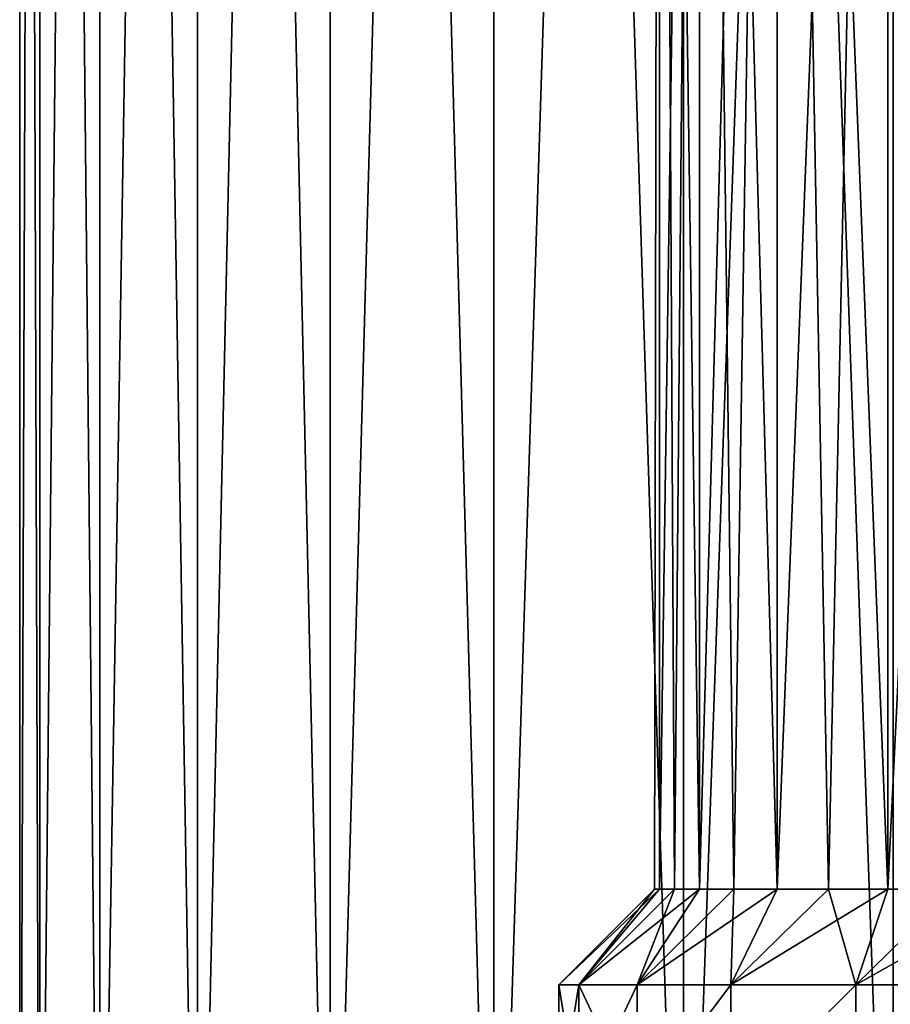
# Model space of a CAD drawing. Header units: millimetres. Extents: x -178 to 325, y 0 to 197.
# Tile 128 of 256: x 134 to 144, y 12 to 24. Entities that reach past the tile are written whole.
import ezdxf

# ---------------------------------------------------------------- set-up
doc = ezdxf.new("R2010")
doc.units = ezdxf.units.MM
doc.header["$LTSCALE"] = 52.148148
for name, color, linetype in [('715', 7, 'CONTINUOUS'), ('716', 7, 'CONTINUOUS'), ('743', 7, 'CONTINUOUS'), ('744', 7, 'CONTINUOUS'), ('745', 7, 'CONTINUOUS')]:
    doc.layers.add(name, color=color, linetype=linetype)

msp = doc.modelspace()

# ---------------------------------------------------------------- linework, layer by layer
at = {"layer": '715', "linetype": 'CONTINUOUS'}
for points in [[(134, 5), (134, 76.5), (134.243, 76.5, -2.778), (134, 5)], [(134.243, 5, -2.778), (134, 5), (134.243, 76.5, -2.778), (134.243, 5, -2.778)], [(134.965, 5, -5.471), (134.243, 5, -2.778), (134.965, 76.5, -5.472), (134.965, 5, -5.471)], [(134.965, 76.5, -5.472), (134.243, 5, -2.778), (134.243, 76.5, -2.778), (134.965, 76.5, -5.472)], [(136.143, 5, -7.999), (134.965, 5, -5.471), (136.144, 76.5, -8), (136.143, 5, -7.999)], [(136.144, 76.5, -8), (134.965, 5, -5.471), (134.965, 76.5, -5.472), (136.144, 76.5, -8)], [(137.743, 5, -10.284), (136.143, 5, -7.999), (137.743, 76.5, -10.285), (137.743, 5, -10.284)], [(137.743, 76.5, -10.285), (136.143, 5, -7.999), (136.144, 76.5, -8), (137.743, 76.5, -10.285)], [(139.715, 5, -12.256), (137.743, 5, -10.284), (139.715, 76.5, -12.257), (139.715, 5, -12.256)], [(139.715, 76.5, -12.257), (137.743, 5, -10.284), (137.743, 76.5, -10.285), (139.715, 76.5, -12.257)], [(141.999, 5, -13.856), (139.715, 5, -12.256), (142, 76.5, -13.856), (141.999, 5, -13.856)], [(142, 76.5, -13.856), (139.715, 5, -12.256), (139.715, 76.5, -12.257), (142, 76.5, -13.856)], [(144.527, 5, -15.035), (141.999, 5, -13.856), (144.528, 76.5, -15.035), (144.527, 5, -15.035)], [(144.528, 76.5, -15.035), (141.999, 5, -13.856), (142, 76.5, -13.856), (144.528, 76.5, -15.035)]]:
    msp.add_3dface(points, dxfattribs=at)
at = {"layer": '716', "linetype": 'CONTINUOUS'}
for points in [[(134, 76.5), (134, 5), (134.243, 5, 2.778), (134, 76.5)], [(134, 76.5), (134.243, 5, 2.778), (134.243, 76.5, 2.778), (134, 76.5)], [(134.243, 5, 2.778), (134.965, 5, 5.471), (134.243, 76.5, 2.778), (134.243, 5, 2.778)], [(134.243, 76.5, 2.778), (134.965, 5, 5.471), (134.965, 76.5, 5.472), (134.243, 76.5, 2.778)], [(134.965, 5, 5.471), (136.143, 5, 7.999), (134.965, 76.5, 5.472), (134.965, 5, 5.471)], [(134.965, 76.5, 5.472), (136.143, 5, 7.999), (136.144, 76.5, 8), (134.965, 76.5, 5.472)], [(136.143, 5, 7.999), (137.743, 5, 10.284), (136.144, 76.5, 8), (136.143, 5, 7.999)], [(136.144, 76.5, 8), (137.743, 5, 10.284), (137.743, 76.5, 10.285), (136.144, 76.5, 8)], [(137.743, 5, 10.284), (139.715, 5, 12.256), (137.743, 76.5, 10.285), (137.743, 5, 10.284)], [(137.743, 76.5, 10.285), (139.715, 5, 12.256), (139.715, 76.5, 12.257), (137.743, 76.5, 10.285)], [(139.715, 5, 12.256), (141.999, 5, 13.856), (139.715, 76.5, 12.257), (139.715, 5, 12.256)], [(139.715, 76.5, 12.257), (141.999, 5, 13.856), (142, 76.5, 13.856), (139.715, 76.5, 12.257)], [(141.999, 5, 13.856), (144.527, 5, 15.035), (142, 76.5, 13.856), (141.999, 5, 13.856)], [(142, 76.5, 13.856), (144.527, 5, 15.035), (144.528, 76.5, 15.035), (142, 76.5, 13.856)]]:
    msp.add_3dface(points, dxfattribs=at)
at = {"layer": '743', "linetype": 'CONTINUOUS'}
for points in [[(141.711, 13.15, -1.006), (141.711, 47, 1.006), (141.65, 13.15), (141.711, 13.15, -1.006)], [(141.65, 13.15), (141.711, 47, 1.006), (141.711, 13.15, 1.006), (141.65, 13.15)], [(142.193, 47, -2.961), (141.711, 47, -1.006), (142.193, 13.15, -2.961), (142.193, 47, -2.961)], [(141.711, 47, -1.006), (141.711, 47, 1.006), (141.711, 13.15, -1.006), (141.711, 47, -1.006)], [(142.193, 13.15, -2.961), (141.711, 47, -1.006), (141.893, 13.15, -1.998), (142.193, 13.15, -2.961)], [(141.893, 13.15, -1.998), (141.711, 47, -1.006), (141.711, 13.15, -1.006), (141.893, 13.15, -1.998)], [(141.711, 47, 1.006), (142.193, 47, 2.961), (141.711, 13.15, 1.006), (141.711, 47, 1.006)], [(141.711, 13.15, 1.006), (142.193, 47, 2.961), (141.893, 13.15, 1.998), (141.711, 13.15, 1.006)], [(141.893, 13.15, 1.998), (142.193, 47, 2.961), (142.193, 13.15, 2.961), (141.893, 13.15, 1.998)], [(143.129, 47, -4.744), (142.193, 47, -2.961), (143.128, 13.15, -4.743), (143.129, 47, -4.744)], [(143.128, 13.15, -4.743), (142.193, 47, -2.961), (142.606, 13.15, -3.88), (143.128, 13.15, -4.743)], [(142.606, 13.15, -3.88), (142.193, 47, -2.961), (142.193, 13.15, -2.961), (142.606, 13.15, -3.88)], [(142.193, 47, 2.961), (143.129, 47, 4.744), (142.193, 13.15, 2.961), (142.193, 47, 2.961)], [(142.193, 13.15, 2.961), (143.129, 47, 4.744), (142.606, 13.15, 3.88), (142.193, 13.15, 2.961)], [(142.606, 13.15, 3.88), (143.129, 47, 4.744), (143.128, 13.15, 4.743), (142.606, 13.15, 3.88)], [(143.75, 13.15, -5.537), (143.129, 47, -4.744), (143.128, 13.15, -4.743), (143.75, 13.15, -5.537)], [(143.129, 47, 4.744), (144.463, 47, 6.25), (143.128, 13.15, 4.743), (143.129, 47, 4.744)], [(143.128, 13.15, 4.743), (144.463, 47, 6.25), (143.75, 13.15, 5.537), (143.128, 13.15, 4.743)], [(144.463, 47, -6.25), (143.129, 47, -4.744), (144.463, 13.15, -6.25), (144.463, 47, -6.25)], [(144.463, 13.15, -6.25), (143.129, 47, -4.744), (143.75, 13.15, -5.537), (144.463, 13.15, -6.25)], [(143.75, 13.15, 5.537), (144.463, 47, 6.25), (144.463, 13.15, 6.25), (143.75, 13.15, 5.537)], [(146.119, 47, -7.393), (144.463, 47, -6.25), (146.12, 13.15, -7.394), (146.119, 47, -7.393)], [(146.12, 13.15, -7.394), (144.463, 47, -6.25), (145.257, 13.15, -6.872), (146.12, 13.15, -7.394)], [(145.257, 13.15, -6.872), (144.463, 47, -6.25), (144.463, 13.15, -6.25), (145.257, 13.15, -6.872)], [(144.463, 47, 6.25), (146.119, 47, 7.393), (144.463, 13.15, 6.25), (144.463, 47, 6.25)], [(144.463, 13.15, 6.25), (146.119, 47, 7.393), (145.257, 13.15, 6.872), (144.463, 13.15, 6.25)]]:
    msp.add_3dface(points, dxfattribs=at)
at = {"layer": '744', "linetype": 'CONTINUOUS'}
for points in [[(141.65, 13.15), (141.711, 13.15, 1.006), (140.5, 12), (141.65, 13.15)], [(140.738, 12, -2.114), (141.65, 13.15), (140.5, 12), (140.738, 12, -2.114)], [(140.5, 12), (141.711, 13.15, 1.006), (140.738, 12, 2.114), (140.5, 12)], [(141.893, 13.15, -1.998), (141.711, 13.15, -1.006), (140.738, 12, -2.114), (141.893, 13.15, -1.998)], [(141.441, 12, -4.122), (141.893, 13.15, -1.998), (140.738, 12, -2.114), (141.441, 12, -4.122)], [(141.711, 13.15, -1.006), (141.65, 13.15), (140.738, 12, -2.114), (141.711, 13.15, -1.006)], [(141.711, 13.15, 1.006), (141.893, 13.15, 1.998), (140.738, 12, 2.114), (141.711, 13.15, 1.006)], [(141.893, 13.15, 1.998), (142.193, 13.15, 2.961), (140.738, 12, 2.114), (141.893, 13.15, 1.998)], [(140.738, 12, 2.114), (142.193, 13.15, 2.961), (141.441, 12, 4.122), (140.738, 12, 2.114)], [(142.606, 13.15, -3.88), (142.193, 13.15, -2.961), (141.441, 12, -4.122), (142.606, 13.15, -3.88)], [(142.573, 12, -5.923), (142.606, 13.15, -3.88), (141.441, 12, -4.122), (142.573, 12, -5.923)], [(142.193, 13.15, -2.961), (141.893, 13.15, -1.998), (141.441, 12, -4.122), (142.193, 13.15, -2.961)], [(142.193, 13.15, 2.961), (142.606, 13.15, 3.88), (141.441, 12, 4.122), (142.193, 13.15, 2.961)], [(142.606, 13.15, 3.88), (143.128, 13.15, 4.743), (141.441, 12, 4.122), (142.606, 13.15, 3.88)], [(141.441, 12, 4.122), (143.128, 13.15, 4.743), (142.573, 12, 5.923), (141.441, 12, 4.122)], [(143.75, 13.15, -5.537), (143.128, 13.15, -4.743), (142.573, 12, -5.923), (143.75, 13.15, -5.537)], [(144.077, 12, -7.427), (143.75, 13.15, -5.537), (142.573, 12, -5.923), (144.077, 12, -7.427)], [(143.128, 13.15, -4.743), (142.606, 13.15, -3.88), (142.573, 12, -5.923), (143.128, 13.15, -4.743)], [(143.128, 13.15, 4.743), (143.75, 13.15, 5.537), (142.573, 12, 5.923), (143.128, 13.15, 4.743)], [(143.75, 13.15, 5.537), (144.463, 13.15, 6.25), (142.573, 12, 5.923), (143.75, 13.15, 5.537)], [(142.573, 12, 5.923), (144.463, 13.15, 6.25), (144.077, 12, 7.427), (142.573, 12, 5.923)], [(144.463, 13.15, -6.25), (143.75, 13.15, -5.537), (144.077, 12, -7.427), (144.463, 13.15, -6.25)], [(145.257, 13.15, -6.872), (144.463, 13.15, -6.25), (144.077, 12, -7.427), (145.257, 13.15, -6.872)], [(145.878, 12, -8.559), (145.257, 13.15, -6.872), (144.077, 12, -7.427), (145.878, 12, -8.559)], [(144.463, 13.15, 6.25), (145.257, 13.15, 6.872), (144.077, 12, 7.427), (144.463, 13.15, 6.25)], [(145.257, 13.15, 6.872), (146.12, 13.15, 7.394), (144.077, 12, 7.427), (145.257, 13.15, 6.872)], [(144.077, 12, 7.427), (146.12, 13.15, 7.394), (145.878, 12, 8.559), (144.077, 12, 7.427)]]:
    msp.add_3dface(points, dxfattribs=at)
at = {"layer": '745', "linetype": 'CONTINUOUS'}
for points in [[(140.738, 12, -2.114), (140.5, 12), (140.738, 10.5, -2.114), (140.738, 12, -2.114)], [(140.5, 12), (140.738, 12, 2.114), (140.5, 10.5, 0), (140.5, 12)], [(140.738, 10.5, -2.114), (140.5, 12), (140.5, 10.5, 0), (140.738, 10.5, -2.114)], [(140.5, 10.5, 0), (140.738, 12, 2.114), (140.738, 10.5, 2.114), (140.5, 10.5, 0)], [(141.441, 12, -4.122), (140.738, 12, -2.114), (141.441, 10.5, -4.122), (141.441, 12, -4.122)], [(141.441, 10.5, -4.122), (140.738, 12, -2.114), (140.738, 10.5, -2.114), (141.441, 10.5, -4.122)], [(140.738, 12, 2.114), (141.441, 12, 4.122), (140.738, 10.5, 2.114), (140.738, 12, 2.114)], [(140.738, 10.5, 2.114), (141.441, 12, 4.122), (141.441, 10.5, 4.122), (140.738, 10.5, 2.114)], [(142.573, 12, -5.923), (141.441, 12, -4.122), (141.441, 10.5, -4.122), (142.573, 12, -5.923)], [(142.573, 10.5, -5.923), (142.573, 12, -5.923), (141.441, 10.5, -4.122), (142.573, 10.5, -5.923)], [(141.441, 12, 4.122), (142.573, 12, 5.923), (141.441, 10.5, 4.122), (141.441, 12, 4.122)], [(141.441, 10.5, 4.122), (142.573, 12, 5.923), (142.573, 10.5, 5.923), (141.441, 10.5, 4.122)], [(144.077, 12, -7.427), (142.573, 12, -5.923), (142.573, 10.5, -5.923), (144.077, 12, -7.427)], [(144.077, 10.5, -7.427), (144.077, 12, -7.427), (142.573, 10.5, -5.923), (144.077, 10.5, -7.427)], [(142.573, 12, 5.923), (144.077, 12, 7.427), (142.573, 10.5, 5.923), (142.573, 12, 5.923)], [(142.573, 10.5, 5.923), (144.077, 12, 7.427), (144.077, 10.5, 7.427), (142.573, 10.5, 5.923)], [(145.878, 12, -8.559), (144.077, 12, -7.427), (144.077, 10.5, -7.427), (145.878, 12, -8.559)], [(145.878, 10.5, -8.559), (145.878, 12, -8.559), (144.077, 10.5, -7.427), (145.878, 10.5, -8.559)], [(144.077, 12, 7.427), (145.878, 12, 8.559), (144.077, 10.5, 7.427), (144.077, 12, 7.427)], [(144.077, 10.5, 7.427), (145.878, 12, 8.559), (145.878, 10.5, 8.559), (144.077, 10.5, 7.427)]]:
    msp.add_3dface(points, dxfattribs=at)

doc.saveas('drawing.dxf')
